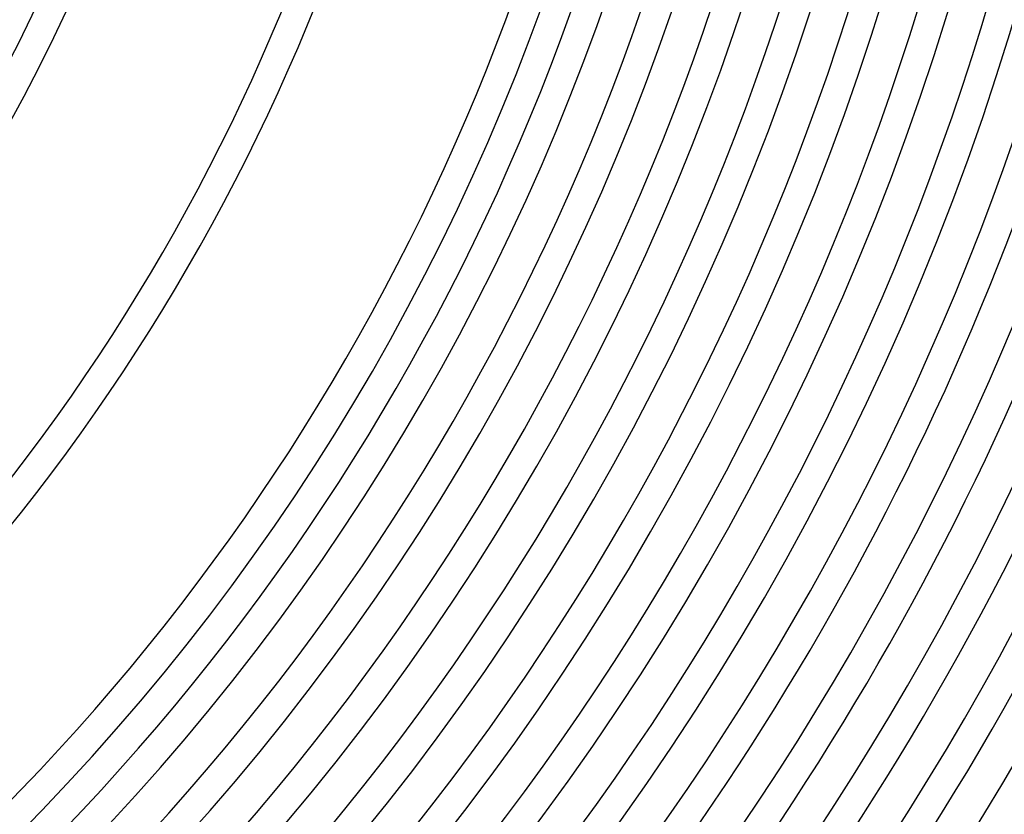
# Model space of a CAD drawing. Header units: millimetres. Extents: x -535 to 535, y -535 to 535.
# Tile 66 of 106: x 220 to 355, y -216 to -107. Entities that reach past the tile are written whole.
import ezdxf

# ---------------------------------------------------------------- set-up
doc = ezdxf.new("R2010")
doc.units = ezdxf.units.MM
doc.layers.add('THICK', color=7, linetype='Continuous')

msp = doc.modelspace()

# ---------------------------------------------------------------- linework, layer by layer
at = {"layer": 'THICK'}
for centre, radius, start, end in [((0, 2.14306111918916e-15), 471, 179.9999801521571, 0), ((0, 3.153361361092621e-15), 462, 179.9999801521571, 0), ((0, 4.163661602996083e-15), 453, 179.9999801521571, 0), ((0, 5.173961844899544e-15), 444, 179.9999801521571, 0), ((0, 6.184262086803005e-15), 435, 179.9999801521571, 0), ((0, 7.194562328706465e-15), 426, 179.9999801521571, 0), ((0, 8.204862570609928e-15), 417, 179.9999801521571, 0), ((0, 9.215162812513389e-15), 408, 179.9999801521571, 0), ((0, 1.022546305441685e-14), 399, 179.9999801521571, 0), ((0, 1.123576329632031e-14), 390, 179.9999801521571, 0), ((0, 1.224606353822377e-14), 381, 179.9999801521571, 0), ((0, 1.325636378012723e-14), 372, 179.9999801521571, 0), ((0, 1.426666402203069e-14), 363, 179.9999801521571, 0), ((0, 1.527696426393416e-14), 354, 179.9999801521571, 0), ((0, 1.628726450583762e-14), 345, 179.9999801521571, 0), ((0, 1.729756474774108e-14), 336, 179.9999801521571, 0), ((0, 1.830786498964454e-14), 327, 179.9999801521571, 0), ((0, 1.9318165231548e-14), 318, 179.9999801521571, 0), ((0, 2.008354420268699e-14), 310, 179.9999801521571, 0), ((0, 1.132760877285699e-15), 480, 315.0586802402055, 359.9412718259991), ((0, 2.008354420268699e-14), 246, 315.4652510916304, 359.5347582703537), ((0, 2.008354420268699e-14), 250, 315.4578026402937, 359.5422067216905), ((0, 2.008354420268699e-14), 277, 315.413169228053, 359.5868401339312), ((0, 2.008354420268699e-14), 281, 315.4072677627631, 359.5926843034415), ((0, 2.008354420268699e-14), 306, 315.3740362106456, 359.6259731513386), ((0, 1.9318165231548e-14), 314, 315.3636083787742, 359.63640098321), ((0, 1.830786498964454e-14), 323, 315.3544983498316, 359.6454537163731), ((0, 1.729756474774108e-14), 332, 315.345159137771, 359.6548502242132), ((0, 1.628726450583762e-14), 341, 315.3354761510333, 359.6645332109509), ((0, 1.527696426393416e-14), 350, 315.3273974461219, 359.6726119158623), ((0, 1.426666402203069e-14), 359, 315.3192041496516, 359.6808052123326), ((0, 1.325636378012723e-14), 368, 315.3114119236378, 359.6885974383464), ((0, 1.224606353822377e-14), 377, 315.3039634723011, 359.6960458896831), ((0, 1.123576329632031e-14), 386, 315.2968587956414, 359.7031505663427), ((0, 1.022546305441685e-14), 395, 315.2900978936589, 359.7099114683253), ((0, 9.215162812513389e-15), 404, 315.283623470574, 359.7163285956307), ((0, 8.204862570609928e-15), 413, 315.2774355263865, 359.7225165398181), ((0, 7.194562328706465e-15), 422, 315.2715340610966, 359.7284753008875), ((0, 6.184262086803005e-15), 431, 315.2658617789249, 359.7341475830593), ((0, 5.173961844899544e-15), 440, 315.2604186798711, 359.739590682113), ((0, 4.163661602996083e-15), 449, 315.2552047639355, 359.7448045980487), ((0, 3.153361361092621e-15), 458, 315.2502200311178, 359.7497893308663), ((0, 2.14306111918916e-15), 467, 315.2454071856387, 359.7546021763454), ((0, 1.132760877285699e-15), 476, 315.2407662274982, 359.759243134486), ((0, 1.224606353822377e-16), 486, 315.2357814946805, 359.7642278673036), ((0, 1.224606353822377e-16), 490, 315.2335469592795, 359.7664624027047)]:
    msp.add_arc(centre, radius, start, end, dxfattribs=at)

doc.saveas('drawing.dxf')
